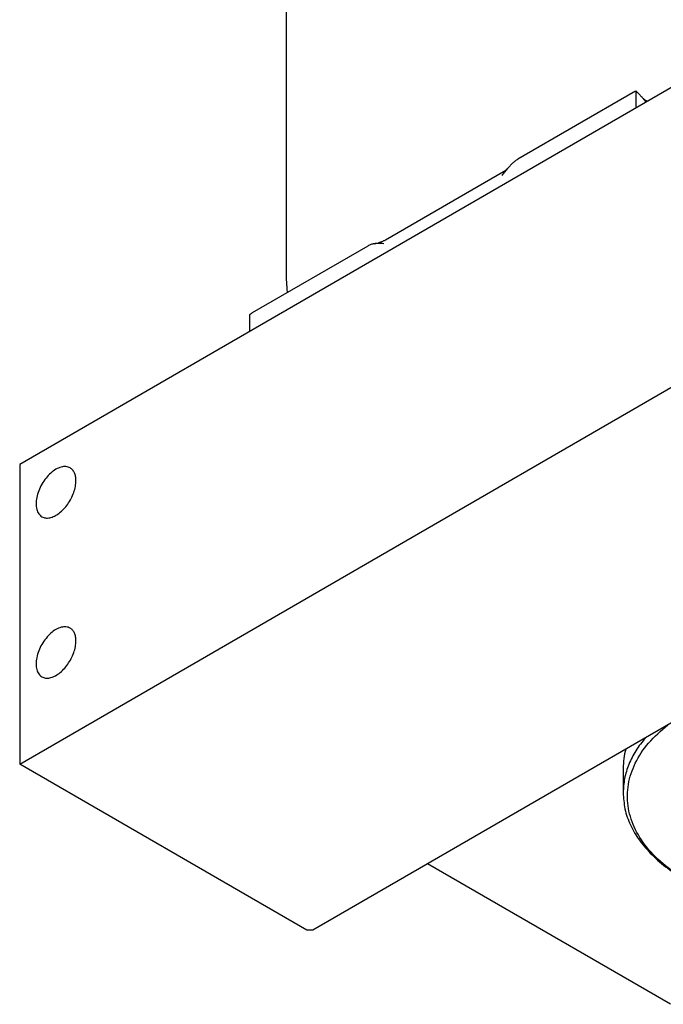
# Model space of a CAD drawing. Header units: inches. Extents: x -410 to 301, y -895 to 257.
# Tile 12 of 32: x -228 to -152, y -574 to -458. Entities that reach past the tile are written whole.
import ezdxf

# ---------------------------------------------------------------- set-up
doc = ezdxf.new("R2010")
doc.units = ezdxf.units.IN

# ---------------------------------------------------------------- blocks, each defined once
blk = doc.blocks.new('20W_30W_Motor__19', base_point=(-196.3, -511.38))
at = {"color": 7, "linetype": 'Continuous'}
blk.add_line((-196.3, -487.89), (-196.3, -390.85), dxfattribs=at)
blk.add_open_spline([(-196.16, -490.19), (-196.16, -490.18), (-196.16, -490.15), (-196.21, -489.75), (-196.28, -489), (-196.29, -488.26), (-196.3, -487.89)], degree=3, knots=[0, 0, 0, 0, 0.039872, 0.079613, 1.192555, 2.302345, 2.302345, 2.302345, 2.302345], dxfattribs=at)
blk = doc.blocks.new('001_G21_BF_B3_20W_30W_Motor_verschmolzen__20', base_point=(-227.5, -575.58))
at = {"color": 7, "linetype": 'Continuous'}
for p, q in [((-141.24, -460.41), (-227.5, -510.34)), ((-155.71, -466.78), (-169.24, -474.61)), ((-155.38, -468.6), (-155.38, -466.64)), ((-154.06, -467.83), (-154.17, -467.76)), ((-184.7, -484.04), (-170.9, -476.05)), ((-186.78, -484.76), (-200.31, -492.59)), ((-200.63, -492.83), (-200.63, -494.79)), ((-227.5, -545.41), (-141.24, -495.48)), ((-227.5, -510.34), (-227.5, -545.41)), ((-107.65, -515.33), (-193.21, -564.85)), ((-193.92, -564.85), (-227.5, -545.41)), ((-156.9, -545.92), (-156.9, -548.77)), ((-151.35, -573.54), (-179.79, -557.08)), ((-193.21, -564.85), (-193.92, -564.85))]:
    blk.add_line(p, q, dxfattribs=at)
for points, knots in [([(-155.38, -466.64), (-155.39, -466.64), (-155.4, -466.64), (-155.42, -466.65), (-155.44, -466.66), (-155.47, -466.66), (-155.5, -466.68), (-155.54, -466.69), (-155.59, -466.71), (-155.63, -466.73), (-155.67, -466.75), (-155.7, -466.77), (-155.71, -466.78)], [0, 0, 0, 0, 0.0207267, 0.04187, 0.0619107, 0.0844472, 0.1263839, 0.1721363, 0.2220482, 0.2631615, 0.317147, 0.357351, 0.357351, 0.357351, 0.357351]), ([(-155.19, -466.82), (-155.2, -466.82), (-155.21, -466.8), (-155.24, -466.78), (-155.26, -466.76), (-155.28, -466.73), (-155.31, -466.71), (-155.33, -466.69), (-155.34, -466.67), (-155.36, -466.66), (-155.37, -466.65), (-155.38, -466.64), (-155.38, -466.64)], [0, 0, 0, 0, 0.0350889, 0.065932, 0.0942006, 0.1321634, 0.1654855, 0.1986028, 0.2152383, 0.2318798, 0.2486123, 0.2651831, 0.2651831, 0.2651831, 0.2651831]), ([(-155.19, -466.82), (-155.17, -466.84), (-155.12, -466.89), (-155.06, -466.95), (-154.99, -467.02), (-154.9, -467.12), (-154.79, -467.24), (-154.7, -467.33), (-154.66, -467.38)], [0, 0, 0, 0, 0.0829379, 0.189302, 0.2846412, 0.3808875, 0.5849989, 0.769795, 0.769795, 0.769795, 0.769795]), ([(-154.66, -467.38), (-154.6, -467.45), (-154.48, -467.59), (-154.35, -467.75), (-154.26, -467.86), (-154.22, -467.9), (-154.21, -467.92)], [0, 0, 0, 0, 0.2703253, 0.5433215, 0.6233061, 0.7035327, 0.7035327, 0.7035327, 0.7035327]), ([(-154.66, -467.38), (-154.63, -467.42), (-154.57, -467.48), (-154.48, -467.56), (-154.4, -467.62), (-154.34, -467.66), (-154.29, -467.69), (-154.25, -467.72), (-154.21, -467.74), (-154.19, -467.76), (-154.17, -467.76)], [0, 0, 0, 0, 0.1410256, 0.2640214, 0.3588099, 0.4379177, 0.4800436, 0.5313379, 0.571905, 0.6233795, 0.6233795, 0.6233795, 0.6233795]), ([(-154.17, -467.76), (-154.17, -467.76), (-154.17, -467.76), (-154.17, -467.76), (-154.17, -467.76), (-154.17, -467.76), (-154.17, -467.76), (-154.17, -467.76), (-154.17, -467.76), (-154.17, -467.76), (-154.17, -467.76)], [0, 0, 0, 0, 0.00000237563, 0.00000475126, 0.00000712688, 0.00000950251, 0.00001187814, 0.00001425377, 0.0000166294, 0.00001900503, 0.00001900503, 0.00001900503, 0.00001900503]), ([(-169.24, -474.61), (-169.29, -474.64), (-169.4, -474.7), (-169.55, -474.82), (-169.7, -474.94), (-169.9, -475.12), (-170.14, -475.36), (-170.32, -475.56), (-170.41, -475.67)], [0, 0, 0, 0, 0.189321, 0.370854, 0.56874, 0.7644, 1.173254, 1.58889, 1.58889, 1.58889, 1.58889]), ([(-170.41, -475.67), (-170.47, -475.73), (-170.59, -475.87), (-170.76, -476.08), (-170.94, -476.29), (-171.05, -476.43), (-171.11, -476.51)], [0, 0, 0, 0, 0.270369, 0.543083, 0.816018, 1.089803, 1.089803, 1.089803, 1.089803]), ([(-170.9, -476.05), (-170.84, -476.01), (-170.74, -475.95), (-170.61, -475.85), (-170.5, -475.76), (-170.44, -475.7), (-170.41, -475.67)], [0, 0, 0, 0, 0.204473, 0.3646412, 0.5005454, 0.6233519, 0.6233519, 0.6233519, 0.6233519]), ([(-186.04, -484.5), (-185.91, -484.47), (-185.64, -484.42), (-185.34, -484.32), (-185.11, -484.23), (-184.96, -484.17), (-184.82, -484.1), (-184.74, -484.06), (-184.7, -484.04)], [0, 0, 0, 0, 0.415506, 0.808637, 0.967824, 1.14289, 1.29566, 1.427522, 1.427522, 1.427522, 1.427522]), ([(-186.04, -484.5), (-186.1, -484.51), (-186.23, -484.53), (-186.41, -484.59), (-186.59, -484.66), (-186.71, -484.72), (-186.78, -484.76)], [0, 0, 0, 0, 0.1799171, 0.3727065, 0.5627846, 0.782588, 0.782588, 0.782588, 0.782588]), ([(-184.91, -484.49), (-185, -484.48), (-185.18, -484.47), (-185.46, -484.45), (-185.75, -484.46), (-185.95, -484.48), (-186.04, -484.5)], [0, 0, 0, 0, 0.277808, 0.557354, 0.843947, 1.141337, 1.141337, 1.141337, 1.141337]), ([(-200.63, -492.83), (-200.63, -492.82), (-200.61, -492.81), (-200.59, -492.8), (-200.57, -492.78), (-200.55, -492.76), (-200.51, -492.73), (-200.47, -492.7), (-200.43, -492.67), (-200.39, -492.64), (-200.35, -492.61), (-200.32, -492.6), (-200.31, -492.59)], [0, 0, 0, 0, 0.0273892, 0.0535039, 0.0785149, 0.1062004, 0.1623784, 0.209675, 0.2657366, 0.3103819, 0.3671577, 0.4078803, 0.4078803, 0.4078803, 0.4078803]), ([(-221.61, -510.74), (-221.77, -510.68), (-222.1, -510.54), (-222.69, -510.63), (-223.3, -510.89), (-223.9, -511.34), (-224.45, -511.93), (-224.93, -512.63), (-225.3, -513.39), (-225.53, -514.17), (-225.62, -514.91), (-225.55, -515.57), (-225.33, -516.12), (-225.05, -516.35), (-224.91, -516.45)], [0, 0, 0, 0, 0.50518, 1.070257, 1.726265, 2.473631, 3.291917, 4.148477, 5.005037, 5.823323, 6.570689, 7.226697, 7.791774, 8.296954, 8.296954, 8.296954, 8.296954]), ([(-220.93, -512.24), (-220.94, -512.08), (-220.95, -511.76), (-221.08, -511.33), (-221.29, -510.97), (-221.51, -510.81), (-221.61, -510.74)], [0, 0, 0, 0, 0.499955, 0.947188, 1.34946, 1.725173, 1.725173, 1.725173, 1.725173]), ([(-224.91, -516.45), (-224.77, -516.51), (-224.48, -516.64), (-223.96, -516.59), (-223.42, -516.39), (-222.87, -516.05), (-222.35, -515.57), (-221.87, -514.99), (-221.47, -514.33), (-221.17, -513.63), (-220.97, -512.93), (-220.94, -512.47), (-220.93, -512.24)], [0, 0, 0, 0, 0.453849, 0.952527, 1.522405, 2.168632, 2.880642, 3.637804, 4.413782, 5.180071, 5.909266, 6.578474, 6.578474, 6.578474, 6.578474]), ([(-221.61, -529.5), (-221.77, -529.43), (-222.1, -529.3), (-222.69, -529.38), (-223.3, -529.65), (-223.9, -530.1), (-224.45, -530.69), (-224.93, -531.39), (-225.3, -532.15), (-225.53, -532.93), (-225.62, -533.67), (-225.55, -534.32), (-225.33, -534.88), (-225.05, -535.1), (-224.91, -535.21)], [0, 0, 0, 0, 0.50518, 1.070257, 1.726265, 2.473631, 3.291917, 4.148477, 5.005037, 5.823323, 6.570689, 7.226697, 7.791774, 8.296954, 8.296954, 8.296954, 8.296954]), ([(-220.93, -531), (-220.94, -530.83), (-220.95, -530.52), (-221.08, -530.08), (-221.29, -529.72), (-221.51, -529.57), (-221.61, -529.5)], [0, 0, 0, 0, 0.499955, 0.947188, 1.34946, 1.725173, 1.725173, 1.725173, 1.725173]), ([(-224.91, -535.21), (-224.77, -535.27), (-224.48, -535.39), (-223.96, -535.35), (-223.42, -535.15), (-222.87, -534.8), (-222.35, -534.32), (-221.87, -533.74), (-221.47, -533.08), (-221.17, -532.39), (-220.97, -531.69), (-220.94, -531.22), (-220.93, -531)], [0, 0, 0, 0, 0.453849, 0.952527, 1.522405, 2.168632, 2.880642, 3.637804, 4.413782, 5.180071, 5.909266, 6.578474, 6.578474, 6.578474, 6.578474]), ([(-149.16, -559.24), (-150.12, -558.64), (-151.95, -557.48), (-154.15, -555.29), (-155.69, -552.9), (-156.46, -550.34), (-156.41, -547.74), (-155.55, -545.2), (-153.96, -542.81), (-152.47, -541.5), (-151.69, -540.82)], [0, 0, 0, 0, 3.394945, 6.468071, 9.252733, 11.834797, 14.348319, 16.946413, 19.758896, 22.865837, 22.865837, 22.865837, 22.865837]), ([(-154.28, -542.31), (-154.67, -542.81), (-155.45, -543.79), (-156.27, -545.41), (-156.8, -547.08), (-156.87, -548.21), (-156.9, -548.77)], [0, 0, 0, 0, 1.912947, 3.715551, 5.436971, 7.115162, 7.115162, 7.115162, 7.115162]), ([(-156.6, -543.66), (-156.69, -544.03), (-156.86, -544.77), (-156.89, -545.54), (-156.9, -545.92)], [0, 0, 0, 0, 1.149934, 2.286188, 2.286188, 2.286188, 2.286188]), ([(-156.9, -548.77), (-156.86, -549.41), (-156.77, -550.71), (-156.08, -552.6), (-155.01, -554.41), (-153.52, -556.12), (-151.68, -557.71), (-150.25, -558.59), (-149.52, -559.04)], [0, 0, 0, 0, 1.909755, 3.882559, 5.971745, 8.215152, 10.633936, 13.234203, 13.234203, 13.234203, 13.234203])]:
    blk.add_open_spline(points, degree=3, knots=knots, dxfattribs=at)
blk = doc.blocks.new('001_G21_BF_B3_20W_30W_Motor_verschmolzen__21', base_point=(-227.5, -575.58))
for name, p in [('20W_30W_Motor__19', (-196.3, -511.38)), ('001_G21_BF_B3_20W_30W_Motor_verschmolzen__20', (-227.5, -575.58))]:
    blk.add_blockref(name, p)
blk = doc.blocks.new('ISOB', base_point=(-140, -476.81))
blk.add_blockref('001_G21_BF_B3_20W_30W_Motor_verschmolzen__21', (-227.5, -575.58))

msp = doc.modelspace()

# ---------------------------------------------------------------- block references
msp.add_blockref('ISOB', (-140, -476.81))

doc.saveas('drawing.dxf')
